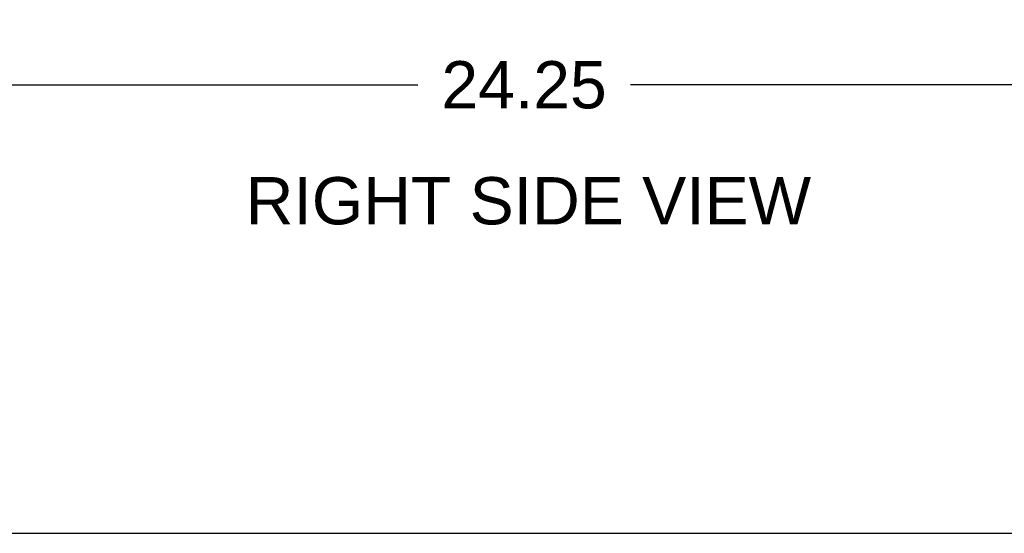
# Model space of a CAD drawing. Header units: inches. Extents: x 0 to 155, y 0 to 100.
# Tile 61 of 102: x 92.37 to 106.56, y 0 to 7.41. Entities that reach past the tile are written whole.
import ezdxf

# ---------------------------------------------------------------- set-up
doc = ezdxf.new("R2010")
doc.units = ezdxf.units.IN
doc.header["$LTSCALE"] = 8.5
doc.header["$MEASUREMENT"] = 0
doc.layers.get('0').update_dxf_attribs({"linetype": 'CONTINUOUS'})
doc.layers.add('DIMENSIONS', color=7, linetype='CONTINUOUS')
doc.styles.get("Standard").update_dxf_attribs({"font": 'arial.ttf'})
doc.dimstyles.new('DIMSTYLE_1', dxfattribs={"dimtxt": 0.681818, "dimasz": 0.909091, "dimexe": 0.09, "dimexo": 0.07, "dimgap": 0.0375, "dimtad": 0, "dimtih": 1, "dimtoh": 1, "dimzin": 4, "dimdsep": 46, "dimtxsty": 'Standard', "dimblk": '_FILLED', "dimblk1": '_FILLED', "dimblk2": '_FILLED', "dimcen": 0.09, "dimazin": 1, "dimtfac": 1, "dimtdec": 3, "dimtofl": 0, "dimtmove": 0, "dimatfit": 3, "dimldrblk": '_FILLED', "dimfxl": 0, "dimtolj": 1, "dimtzin": 4, "dimarcsym": 0})

# ---------------------------------------------------------------- blocks, each defined once
blk = doc.blocks.new('_FILLED')
at = {"color": 0, "linetype": 'ByBlock'}
blk.add_solid([(0, 0), (-1, 0.2), (-1, -0.2)], dxfattribs=at)
blk = doc.blocks.new('*D2')
at = {"layer": 'DIMENSIONS', "color": 2, "linetype": 'Continuous'}
for p, q in [((87.515, 7.339), (87.515, 5.652)), ((111.765, 7.339), (111.765, 5.652)), ((87.515, 6.47), (98.108, 6.47)), ((111.765, 6.47), (101.172, 6.47))]:
    blk.add_line(p, q, dxfattribs=at)
at = {"layer": 'DIMENSIONS', "color": 2, "linetype": 'Continuous', "xscale": 0.9090909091, "yscale": 0.9090909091, "zscale": 0.9090909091, "rotation": 180}
blk.add_blockref('_FILLED', (87.515, 6.47), dxfattribs=at)
at = {"layer": 'DIMENSIONS', "color": 2, "linetype": 'Continuous', "xscale": 0.9090909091, "yscale": 0.9090909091, "zscale": 0.9090909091}
blk.add_blockref('_FILLED', (111.765, 6.47), dxfattribs=at)
at = {"layer": 'DIMENSIONS', "color": 2, "linetype": 'Continuous', "insert": (99.64, 6.811), "char_height": 0.6818, "width": 2.38256, "attachment_point": 2, "line_spacing_factor": 0.9}
blk.add_mtext('24.25', dxfattribs=at)

msp = doc.modelspace()

# ---------------------------------------------------------------- linework, layer by layer
at = {"color": 7, "linetype": 'Continuous'}
msp.add_line((0, 0), (154.545, 0), dxfattribs=at)

# ---------------------------------------------------------------- texts
at = {"layer": 'DIMENSIONS', "color": 2, "linetype": 'Continuous', "insert": (99.702, 5.138), "char_height": 0.68182, "width": 8.13113, "attachment_point": 2, "line_spacing_factor": 0.9}
msp.add_mtext('RIGHT SIDE VIEW', dxfattribs=at)

# ---------------------------------------------------------------- dimensions: what is measured, and where the dimension line sits
at = {"layer": 'DIMENSIONS', "color": 2, "linetype": 'Continuous'}
dim = msp.add_linear_dim(base=(111.765, 6.47), p1=(87.515, 7.409), p2=(111.765, 7.409), dimstyle='DIMSTYLE_1', dxfattribs=at)
dim.commit()
dim.dimension.update_dxf_attribs({"geometry": '*D2', "text_midpoint": (99.633, 6.466), "dimtype": 160})

doc.saveas('drawing.dxf')
